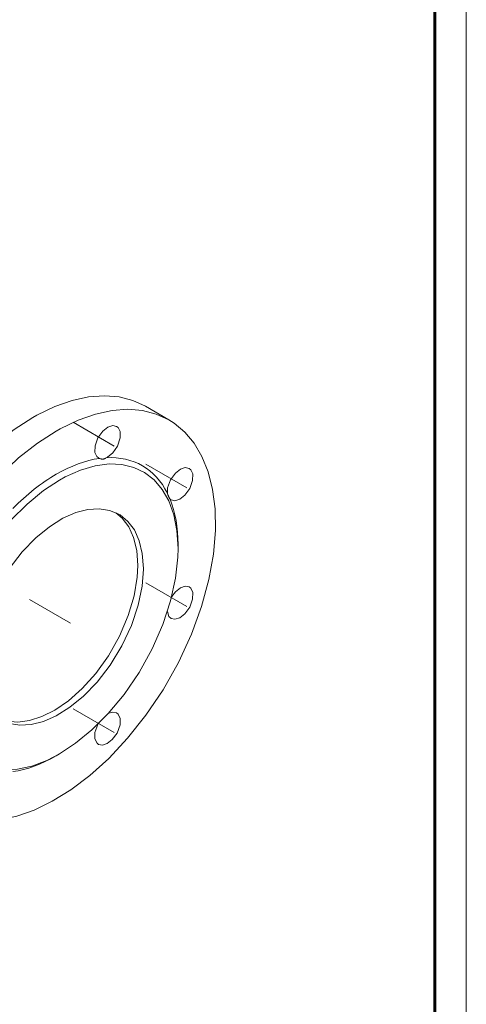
# Model space of a CAD drawing. Header units: millimetres. Extents: x 0 to 594, y 0 to 420.
# Tile 32 of 34: x 523 to 594, y 142 to 298. Entities that reach past the tile are written whole.
import ezdxf

# ---------------------------------------------------------------- set-up
doc = ezdxf.new("R2010")
doc.units = ezdxf.units.MM
for name, pattern in [('K5LT_AXLED', [12, 7.5, -1.5, 1.5, -1.5]), ('K5LT_BASIC', [0]), ('K5LT_THIN', [0])]:
    doc.linetypes.add(name, pattern=pattern)
doc.layers.add('Системный слой (1)', color=251, linetype='Continuous', true_color=0x6c6c6c)

# ---------------------------------------------------------------- blocks, each defined once
blk = doc.blocks.new('U178')
at = {"layer": 'Системный слой (1)', "color": 7, "linetype": 'K5LT_THIN', "lineweight": 18, "true_color": 0xffffff}
for p, q in [((532.23, 219.75), (530.19, 218.85)), ((534.16, 220.25), (532.23, 219.75)), ((535.95, 220.36), (534.16, 220.25)), ((537.59, 220.1), (535.95, 220.36)), ((539.05, 219.49), (537.59, 220.1)), ((539.25, 219.37), (539.05, 219.49)), ((530.19, 218.85), (528.08, 217.52)), ((540.49, 218.35), (539.25, 219.37)), ((541.51, 217), (540.49, 218.35)), ((528.08, 217.52), (525.91, 215.75)), ((542.27, 215.3), (541.51, 217)), ((525.91, 215.75), (523.76, 213.53)), ((542.76, 213.27), (542.27, 215.3)), ((523.76, 213.53), (521.69, 210.86)), ((542.94, 210.9), (542.76, 213.27)), ((521.69, 210.86), (519.83, 207.82)), ((542.73, 208.1), (542.94, 210.8)), ((542.94, 210.8), (542.94, 210.9)), ((519.83, 207.82), (518.32, 204.58)), ((542.11, 205.11), (542.73, 208.1)), ((518.32, 204.58), (517.25, 201.39)), ((541.04, 201.92), (542.11, 205.11)), ((517.25, 201.39), (516.63, 198.4)), ((539.53, 198.68), (541.04, 201.92)), ((516.63, 198.4), (516.42, 195.7)), ((537.67, 195.64), (539.53, 198.68)), ((516.42, 195.7), (516.58, 193.32)), ((535.6, 192.97), (537.67, 195.64)), ((516.58, 193.32), (517.06, 191.28)), ((533.44, 190.75), (535.6, 192.97)), ((517.06, 191.28), (517.81, 189.57)), ((531.28, 188.98), (533.44, 190.75)), ((517.81, 189.57), (518.82, 188.19)), ((529.16, 187.65), (531.28, 188.98)), ((518.82, 188.19), (520.05, 187.17)), ((520.05, 187.17), (520.3, 187.01)), ((520.3, 187.01), (521.77, 186.4)), ((525.2, 186.25), (527.13, 186.75)), ((527.13, 186.75), (529.16, 187.65)), ((521.77, 186.4), (523.41, 186.14)), ((523.41, 186.14), (525.2, 186.25))]:
    blk.add_line(p, q, dxfattribs=at)
blk = doc.blocks.new('U187')
at = {"layer": 'Системный слой (1)', "color": 7, "linetype": 'K5LT_THIN', "lineweight": 18, "true_color": 0xffffff}
for p, q in [((535.37, 235.33), (532.62, 234.37)), ((537.99, 235.9), (535.37, 235.33)), ((540.48, 236.08), (537.99, 235.9)), ((542.81, 235.88), (540.48, 236.08)), ((544.98, 235.32), (542.81, 235.88)), ((546.96, 234.41), (544.98, 235.32)), ((532.62, 234.37), (529.77, 233)), ((547.79, 233.89), (546.96, 234.41)), ((549.48, 232.47), (547.79, 233.89)), ((529.15, 232.64), (526.2, 230.74)), ((529.77, 233), (529.15, 232.64)), ((550.95, 230.71), (549.48, 232.47)), ((526.2, 230.74), (523.2, 228.39)), ((552.19, 228.61), (550.95, 230.71)), ((523.2, 228.39), (520.19, 225.58)), ((553.17, 226.18), (552.19, 228.61)), ((553.87, 223.42), (553.17, 226.18)), ((520.19, 225.58), (517.22, 222.29)), ((554.26, 220.34), (553.87, 223.42)), ((517.22, 222.29), (514.36, 218.57)), ((554.32, 216.93), (554.26, 220.34)), ((514.36, 218.57), (511.7, 214.47)), ((554.01, 213.2), (554.32, 216.93)), ((511.7, 214.47), (509.34, 210.1)), ((553.29, 209.19), (554.01, 213.2)), ((509.34, 210.1), (507.39, 205.64)), ((552.14, 204.93), (553.29, 209.19)), ((507.39, 205.64), (505.87, 201.25)), ((550.53, 200.51), (552.14, 204.93)), ((505.87, 201.25), (504.82, 197.04)), ((548.47, 196.06), (550.53, 200.51)), ((504.82, 197.04), (504.19, 193.08)), ((546.04, 191.74), (548.47, 196.06)), ((504.19, 193.08), (503.96, 189.43)), ((543.33, 187.71), (546.04, 191.74)), ((503.96, 189.43), (504.09, 186.09)), ((540.44, 184.07), (543.33, 187.71)), ((504.09, 186.09), (504.55, 183.07)), ((537.45, 180.89), (540.44, 184.07)), ((504.55, 183.07), (505.31, 180.38)), ((534.44, 178.18), (537.45, 180.89)), ((505.31, 180.38), (506.35, 178.02)), ((506.35, 178.02), (507.64, 176)), ((531.46, 175.92), (534.44, 178.18)), ((507.64, 176), (509.16, 174.31)), ((528.52, 174.12), (531.46, 175.92)), ((509.16, 174.31), (510.9, 172.97)), ((510.9, 172.97), (511.34, 172.7)), ((522.93, 171.78), (525.67, 172.74)), ((525.67, 172.74), (528.52, 174.12)), ((511.34, 172.7), (513.32, 171.79)), ((513.32, 171.79), (515.48, 171.23)), ((515.48, 171.23), (517.82, 171.04)), ((517.82, 171.04), (520.3, 171.21)), ((520.3, 171.21), (522.93, 171.78))]:
    blk.add_line(p, q, dxfattribs=at)
blk = doc.blocks.new('U188')
at = {"layer": 'Системный слой (1)', "color": 7, "linetype": 'K5LT_THIN', "lineweight": 18, "true_color": 0xffffff}
for p, q in [((537.51, 227.43), (535.32, 227.14)), ((539.55, 227.34), (537.51, 227.43)), ((541.43, 226.89), (539.55, 227.34)), ((533, 226.46), (530.57, 225.38)), ((535.32, 227.14), (533, 226.46)), ((543.13, 226.08), (541.43, 226.89)), ((544.64, 224.92), (543.13, 226.08)), ((529.68, 224.89), (527.14, 223.22)), ((530.57, 225.38), (529.68, 224.89)), ((545.92, 223.42), (544.64, 224.92)), ((527.14, 223.22), (524.56, 221.1)), ((546.96, 221.58), (545.92, 223.42)), ((524.56, 221.1), (521.97, 218.53)), ((547.75, 219.41), (546.96, 221.58)), ((521.97, 218.53), (519.46, 215.49)), ((548.24, 216.9), (547.75, 219.41)), ((548.42, 214.07), (548.24, 216.9)), ((519.46, 215.49), (517.11, 212.05)), ((548.38, 212.68), (548.42, 214.07)), ((517.11, 212.05), (515.04, 208.31)), ((548.02, 209.39), (548.38, 212.68)), ((547.23, 205.82), (548.02, 209.39)), ((515.04, 208.31), (513.36, 204.46)), ((546, 202.04), (547.23, 205.82)), ((513.36, 204.46), (512.12, 200.68)), ((544.31, 198.19), (546, 202.04)), ((512.12, 200.68), (511.34, 197.11)), ((542.24, 194.45), (544.31, 198.19)), ((511.34, 197.11), (510.98, 193.82)), ((510.98, 193.82), (510.99, 190.84)), ((539.89, 191.01), (542.24, 194.45)), ((510.99, 190.84), (511.35, 188.19)), ((537.38, 187.97), (539.89, 191.01)), ((511.35, 188.19), (512, 185.86)), ((534.8, 185.39), (537.38, 187.97)), ((512, 185.86), (512.93, 183.87)), ((532.22, 183.28), (534.8, 185.39)), ((512.93, 183.87), (514.11, 182.22)), ((514.11, 182.22), (515.52, 180.91)), ((529.68, 181.61), (532.22, 183.28)), ((515.52, 180.91), (517.13, 179.94)), ((525.29, 179.68), (527.67, 180.58)), ((527.67, 180.58), (529.68, 181.61)), ((517.13, 179.94), (518.93, 179.32)), ((518.93, 179.32), (520.9, 179.07)), ((520.9, 179.07), (523.03, 179.18)), ((523.03, 179.18), (525.29, 179.68))]:
    blk.add_line(p, q, dxfattribs=at)
blk = doc.blocks.new('U189')
at = {"layer": 'Системный слой (1)', "color": 7, "linetype": 'K5LT_THIN', "lineweight": 18, "true_color": 0xffffff}
for p, q in [((536.77, 238.22), (534.28, 238.04)), ((539.1, 238.03), (536.77, 238.22)), ((531.66, 237.48), (528.91, 236.52)), ((534.28, 238.04), (531.66, 237.48)), ((541.26, 237.47), (539.1, 238.03)), ((543.25, 236.55), (541.26, 237.47)), ((526.06, 235.14), (525.44, 234.79)), ((528.91, 236.52), (526.06, 235.14)), ((525.44, 234.79), (522.49, 232.89)), ((522.49, 232.89), (519.49, 230.53)), ((519.49, 230.53), (516.48, 227.72)), ((516.48, 227.72), (513.51, 224.44)), ((513.51, 224.44), (510.65, 220.71)), ((510.65, 220.71), (507.99, 216.61)), ((507.99, 216.61), (505.63, 212.24)), ((505.63, 212.24), (503.67, 207.78)), ((503.67, 207.78), (502.16, 203.39)), ((502.16, 203.39), (501.1, 199.18)), ((501.1, 199.18), (500.48, 195.23)), ((500.48, 195.23), (500.25, 191.57)), ((500.25, 191.57), (500.38, 188.23)), ((500.38, 188.23), (500.84, 185.21)), ((500.84, 185.21), (501.6, 182.52)), ((501.6, 182.52), (502.64, 180.16)), ((502.64, 180.16), (503.93, 178.14)), ((503.93, 178.14), (505.45, 176.45)), ((505.45, 176.45), (507.19, 175.11)), ((507.19, 175.11), (507.62, 174.85))]:
    blk.add_line(p, q, dxfattribs=at)
blk = doc.blocks.new('U224')
at = {"layer": 'Системный слой (1)', "color": 7, "linetype": 'K5LT_THIN', "lineweight": 18, "true_color": 0xffffff}
for p, q in [((539.6, 218.86), (538.6, 219.73)), ((540.62, 217.51), (539.6, 218.86)), ((541.39, 215.81), (540.62, 217.51)), ((541.88, 213.78), (541.39, 215.81)), ((542.05, 211.41), (541.88, 213.78)), ((541.96, 209.52), (542.05, 211.41)), ((541.48, 206.61), (541.96, 209.52)), ((540.55, 203.47), (541.48, 206.61)), ((539.17, 200.23), (540.55, 203.47)), ((537.41, 197.1), (539.17, 200.23)), ((535.4, 194.3), (537.41, 197.1)), ((533.26, 191.92), (535.4, 194.3)), ((531.09, 190.01), (533.26, 191.92)), ((528.95, 188.54), (531.09, 190.01)), ((526.89, 187.51), (528.95, 188.54)), ((519.87, 187.29), (521.39, 186.79)), ((521.39, 186.79), (523.09, 186.65)), ((523.09, 186.65), (524.92, 186.88)), ((524.92, 186.88), (526.89, 187.51))]:
    blk.add_line(p, q, dxfattribs=at)
blk = doc.blocks.new('U235')
at = {"layer": 'Системный слой (1)', "color": 7, "linetype": 'K5LT_THIN', "lineweight": 18, "true_color": 0xffffff}
for p, q in [((547.99, 225.99), (547.24, 224.94)), ((548.81, 226.63), (547.99, 225.99)), ((549.56, 226.87), (548.81, 226.63)), ((550.18, 226.73), (549.56, 226.87)), ((550.43, 226.53), (550.18, 226.73)), ((550.74, 225.86), (550.43, 226.53)), ((550.72, 224.82), (550.74, 225.86)), ((547.24, 224.94), (546.77, 223.67)), ((550.26, 223.55), (550.72, 224.82)), ((546.77, 223.67), (546.73, 222.82)), ((549.5, 222.5), (550.26, 223.55)), ((547.31, 221.76), (547.93, 221.62)), ((547.93, 221.62), (548.68, 221.86)), ((548.68, 221.86), (549.5, 222.5))]:
    blk.add_line(p, q, dxfattribs=at)
blk = doc.blocks.new('U239')
at = {"layer": 'Системный слой (1)', "color": 7, "linetype": 'K5LT_THIN', "lineweight": 18, "true_color": 0xffffff}
for p, q in [((547.99, 207.24), (547.41, 206.5)), ((548.81, 207.88), (547.99, 207.24)), ((549.56, 208.12), (548.81, 207.88)), ((550.18, 207.99), (549.56, 208.12)), ((550.43, 207.78), (550.18, 207.99)), ((550.74, 207.11), (550.43, 207.78)), ((550.72, 206.07), (550.74, 207.11)), ((550.26, 204.8), (550.72, 206.07)), ((546.72, 204.1), (546.96, 203.34)), ((549.5, 203.75), (550.26, 204.8)), ((546.96, 203.34), (547.31, 203.01)), ((547.31, 203.01), (547.93, 202.88)), ((547.93, 202.88), (548.68, 203.12)), ((548.68, 203.12), (549.5, 203.75))]:
    blk.add_line(p, q, dxfattribs=at)
blk = doc.blocks.new('U241')
at = {"layer": 'Системный слой (1)', "color": 7, "linetype": 'K5LT_THIN', "lineweight": 18, "true_color": 0xffffff}
for p, q in [((538.08, 188.23), (537.46, 188.06)), ((538.7, 188.1), (538.08, 188.23)), ((538.95, 187.9), (538.7, 188.1)), ((539.26, 187.23), (538.95, 187.9)), ((539.24, 186.19), (539.26, 187.23)), ((535.73, 186.27), (535.28, 185)), ((538.78, 184.91), (539.24, 186.19)), ((535.28, 185), (535.28, 183.97)), ((535.28, 183.97), (535.6, 183.31)), ((537.2, 183.23), (538.02, 183.87)), ((538.02, 183.87), (538.78, 184.91)), ((535.6, 183.31), (535.83, 183.12)), ((535.83, 183.12), (536.45, 182.99)), ((536.45, 182.99), (537.2, 183.23))]:
    blk.add_line(p, q, dxfattribs=at)
blk = doc.blocks.new('U242')
at = {"layer": 'Системный слой (1)', "color": 7, "linetype": 'K5LT_THIN', "lineweight": 18, "true_color": 0xffffff}
for p, q in [((538.08, 233.49), (537.33, 233.26)), ((538.7, 233.36), (538.08, 233.49)), ((536.51, 232.62), (535.75, 231.57)), ((537.33, 233.26), (536.51, 232.62)), ((538.92, 233.2), (538.7, 233.36)), ((539.24, 232.55), (538.92, 233.2)), ((539.26, 231.54), (539.24, 232.55)), ((535.75, 231.57), (535.29, 230.3)), ((538.83, 230.27), (539.26, 231.54)), ((535.29, 230.3), (535.27, 229.26)), ((535.27, 229.26), (535.58, 228.59)), ((537.27, 228.53), (538.08, 229.19)), ((538.08, 229.19), (538.83, 230.27)), ((535.58, 228.59), (535.83, 228.38)), ((535.83, 228.38), (536, 228.31))]:
    blk.add_line(p, q, dxfattribs=at)
blk = doc.blocks.new('U284')
at = {"color": 7, "linetype": 'K5LT_THIN', "lineweight": 18, "true_color": 0xffffff}
blk.add_line((594, 420), (594, 0), dxfattribs=at)
at = {"color": 143, "linetype": 'K5LT_BASIC', "lineweight": 60, "true_color": 0x33acca}
blk.add_line((589, 415), (589, 5), dxfattribs=at)

msp = doc.modelspace()

# ---------------------------------------------------------------- linework, layer by layer
at = {"layer": 'Системный слой (1)', "color": 7, "linetype": 'K5LT_THIN', "lineweight": 18, "true_color": 0xffffff}
for p, q in [((546.9602, 234.4083), (543.2479, 236.5516)), ((548.4163, 214.0685), (548.4163, 214.6809)), ((529.678, 181.6128), (529.1477, 181.3066))]:
    msp.add_line(p, q, dxfattribs=at)
at = {"layer": 'Системный слой (1)', "color": 30, "linetype": 'K5LT_AXLED', "lineweight": 18, "true_color": 0xff8000}
for p, q in [((531.8213, 234.0167), (538.9977, 229.8734)), ((543.3018, 227.3884), (550.4782, 223.2451)), ((543.3018, 208.6408), (550.4782, 204.4975)), ((531.4101, 202.2499), (523.7033, 206.6994)), ((531.8213, 188.756), (538.9977, 184.6127))]:
    msp.add_line(p, q, dxfattribs=at)
at = {"layer": 'Системный слой (1)', "color": 7, "linetype": 'K5LT_THIN', "lineweight": 18, "true_color": 0xffffff}
for centre, major_axis, start_param, end_param in [((529.1477, 203.5561), (13.625, 23.5992), 0.42202745, 0.78539816), ((529.1477, 203.5561), (13.625, 23.5992), 5.9198146, 6.64655602), ((537.2656, 230.8734), (-1.4375, -2.4898), 0.67435022, 0.78539816), ((529.1477, 203.5561), (-13.625, -23.5992), 3.92699082, 4.29036153), ((548.7461, 224.2451), (-1.4375, -2.4898), 6.17213737, 6.28318531), ((529.1477, 203.5561), (13.625, 23.5992), 5.49778714, 5.86115785), ((529.1477, 203.5561), (13.625, 23.5992), 3.56362011, 3.92699082)]:
    msp.add_ellipse(centre, major_axis=major_axis, ratio=0.57735027, start_param=start_param, end_param=end_param, dxfattribs=at)
for points, knots in [([(535.9963, 228.3069), (536.0444, 228.2871), (536.1327, 228.2554), (536.256, 228.2235), (536.3696, 228.2048), (536.4841, 228.1976), (536.5927, 228.204), (536.6923, 228.2223), (536.7705, 228.2461), (536.8461, 228.2776), (536.9183, 228.3163), (536.9855, 228.3632), (537.025, 228.3964), (537.0403, 228.4103)], [0, 0, 0, 0, 1.68104504, 3.08007345, 4.35247555, 5.76571895, 7.31714824, 8.53617845, 9.7830564, 10.62711842, 11.89078118, 13.15626386, 14, 14, 14, 14]), ([(546.7257, 222.8185), (546.7531, 222.7356), (546.7943, 222.6166), (546.8464, 222.4767), (546.8909, 222.3631), (546.939, 222.2483), (546.9926, 222.132), (547.0385, 222.0428), (547.0831, 221.9653), (547.1219, 221.9069), (547.1475, 221.8748), (547.1582, 221.8626)], [0, 0, 0, 0, 2.14086303, 3.16876119, 4.01894817, 5.59380084, 6.96598234, 8.38547691, 9.47000305, 10.91480903, 12, 12, 12, 12])]:
    msp.add_open_spline(points, degree=3, knots=knots, dxfattribs=at)

# ---------------------------------------------------------------- block references
msp.add_blockref('U284', (0, 0))
at = {"layer": 'Системный слой (1)'}
for name in ['U189', 'U187', 'U242', 'U188', 'U235', 'U178', 'U224', 'U239', 'U241']:
    msp.add_blockref(name, (0, 0), dxfattribs=at)

doc.saveas('drawing.dxf')
